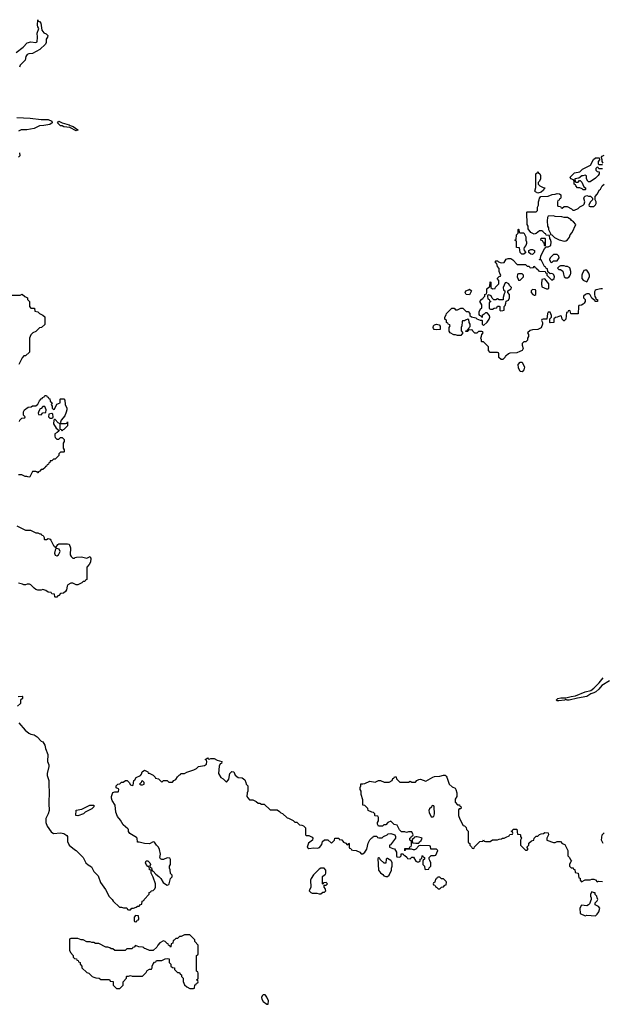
# Model space of a CAD drawing. Header units: inches. Extents: x 2323201 to 2563958, y 895391 to 1023096.
# Tile 122 of 196: x 2465123 to 2471788, y 941652 to 952911. Entities that reach past the tile are written whole.
import ezdxf

# ---------------------------------------------------------------- set-up
doc = ezdxf.new("R2010")
doc.units = ezdxf.units.IN
doc.header["$MEASUREMENT"] = 0
for name, color, linetype in [('C4964', 7, 'Continuous'), ('C4965', 7, 'Continuous'), ('C4974', 7, 'Continuous'), ('C4975', 7, 'Continuous')]:
    doc.layers.add(name, color=color, linetype=linetype)

msp = doc.modelspace()

# ---------------------------------------------------------------- linework, layer by layer
at = {"layer": 'C4964', "color": 5, "elevation": 80}
for points in [[(2465010, 949762), (2465130, 949762), (2465152, 949772), (2465184, 949744), (2465214, 949730), (2465214, 949710), (2465234, 949690), (2465234, 949630), (2465250, 949614), (2465293, 949613), (2465298, 949578), (2465330, 949572), (2465350, 949552), (2465390, 949534), (2465410, 949514), (2465410, 949426), (2465374, 949390), (2465350, 949386), (2465310, 949346), (2465274, 949330), (2465250, 949306), (2465242, 949290), (2465234, 949270), (2465234, 949110), (2465190, 949066), (2465170, 949066), (2465150, 949046), (2465112, 948970)], [(2470000, 949476), (2469988, 949488), (2469988, 949510), (2470000, 949536)], [(2465122, 948318), (2465127, 948333), (2465147, 948353), (2465182, 948358), (2465186, 948370), (2465166, 948390), (2465167, 948427), (2465178, 948450), (2465220, 948480), (2465256, 948484), (2465270, 948494), (2465310, 948494), (2465330, 948514), (2465350, 948554), (2465370, 948574), (2465382, 948578), (2465386, 948590), (2465402, 948598), (2465410, 948614), (2465430, 948614), (2465438, 948598), (2465450, 948594), (2465458, 948578), (2465470, 948574), (2465474, 948550), (2465494, 948530), (2465482, 948510), (2465494, 948490), (2465494, 948470), (2465510, 948454), (2465522, 948458), (2465547, 948513), (2465586, 948530), (2465586, 948570), (2465590, 948574), (2465630, 948574), (2465640, 948560), (2465642, 948510), (2465662, 948470), (2465662, 948450), (2465657, 948423), (2465640, 948380), (2465598, 948330), (2465592, 948310), (2465594, 948294), (2465647, 948293), (2465662, 948298), (2465670, 948314), (2465670, 948266), (2465630, 948226), (2465618, 948222), (2465610, 948206), (2465602, 948222), (2465586, 948226), (2465586, 948290), (2465563, 948303), (2465530, 948338), (2465522, 948338), (2465514, 948330), (2465512, 948290), (2465540, 948240), (2465574, 948214), (2465573, 948207), (2465554, 948190), (2465526, 948174), (2465525, 948150), (2465530, 948134), (2465550, 948114), (2465570, 948114), (2465590, 948134), (2465610, 948134), (2465631, 948111), (2465631, 948089), (2465622, 948070), (2465622, 948010), (2465631, 947991), (2465631, 947969), (2465630, 947966), (2465590, 947966), (2465573, 947947), (2465570, 947926), (2465530, 947886), (2465510, 947886), (2465492, 947868), (2465474, 947866), (2465470, 947846), (2465458, 947842), (2465454, 947830), (2465438, 947822), (2465430, 947806), (2465418, 947802), (2465414, 947790), (2465390, 947766), (2465370, 947766), (2465353, 947747), (2465338, 947742), (2465332, 947728), (2465326, 947730), (2465322, 947742), (2465310, 947746), (2465270, 947746), (2465238, 947682), (2465230, 947678), (2465207, 947687), (2465188, 947688), (2465147, 947707), (2465130, 947708), (2465110, 947708)], [(2465090, 947122), (2465190, 947074), (2465247, 947073), (2465310, 947042), (2465330, 947042), (2465353, 947033), (2465370, 947032), (2465378, 947018), (2465392, 947012), (2465402, 946990), (2465402, 946970), (2465406, 946966), (2465430, 946966), (2465450, 946978), (2465471, 946971), (2465481, 946961), (2465510, 946898), (2465522, 946890), (2465530, 946874), (2465542, 946878), (2465558, 946910), (2465570, 946918), (2465670, 946918), (2465690, 946912), (2465705, 946870), (2465702, 946790), (2465712, 946772), (2465730, 946754), (2465750, 946754), (2465758, 946762), (2465775, 946765), (2465830, 946767), (2465890, 946755), (2465931, 946771), (2465939, 946750), (2465933, 946707), (2465920, 946680), (2465892, 946650), (2465892, 946510), (2465878, 946502), (2465870, 946486), (2465850, 946486), (2465834, 946470), (2465790, 946448), (2465770, 946448), (2465730, 946468), (2465710, 946468), (2465674, 946450), (2465665, 946435), (2465658, 946390), (2465646, 946374), (2465625, 946355), (2465590, 946348), (2465570, 946326), (2465558, 946322), (2465550, 946306), (2465530, 946306), (2465526, 946310), (2465522, 946342), (2465490, 946346), (2465482, 946362), (2465450, 946366), (2465423, 946383), (2465390, 946394), (2465369, 946389), (2465330, 946389), (2465310, 946395), (2465289, 946409), (2465250, 946448), (2465235, 946455), (2465210, 946458), (2465191, 946449), (2465170, 946448), (2465156, 946456), (2465110, 946469)], [(2465108, 945172), (2465150, 945174), (2465154, 945170), (2465154, 945150), (2465134, 945130), (2465132, 945090), (2465098, 945062)], [(2465112, 944870), (2465187, 944787), (2465230, 944752), (2465250, 944742), (2465290, 944732), (2465322, 944710), (2465370, 944662), (2465390, 944654), (2465410, 944614), (2465418, 944578), (2465447, 944510), (2465443, 944430), (2465455, 944390), (2465456, 944370), (2465436, 944290), (2465438, 944270), (2465458, 944210), (2465461, 944030), (2465455, 944005), (2465455, 943950), (2465461, 943870), (2465451, 943830), (2465424, 943776), (2465421, 943759), (2465424, 943730), (2465439, 943690), (2465484, 943624), (2465510, 943605), (2465591, 943611), (2465630, 943605), (2465664, 943584), (2465671, 943570), (2465672, 943512), (2465691, 943471), (2465750, 943422), (2465770, 943412), (2465851, 943331), (2465882, 943270), (2465906, 943246), (2465944, 943224), (2465971, 943170), (2466020, 943120), (2466046, 943046), (2466105, 942965), (2466146, 942886), (2466182, 942850), (2466192, 942832), (2466264, 942764), (2466290, 942762), (2466310, 942754), (2466350, 942754), (2466358, 942738), (2466370, 942734), (2466390, 942734), (2466408, 942752), (2466427, 942753), (2466456, 942764), (2466470, 942774), (2466490, 942774), (2466507, 942793), (2466522, 942798), (2466526, 942830), (2466542, 942838), (2466546, 942850), (2466606, 942910), (2466606, 942930), (2466622, 942938), (2466626, 942950), (2466650, 942954), (2466670, 942974), (2466678, 942990), (2466678, 943030), (2466650, 943106), (2466629, 943150), (2466626, 943186), (2466609, 943190), (2466606, 943226), (2466590, 943228), (2466569, 943250), (2466562, 943270), (2466569, 943291), (2466590, 943291), (2466611, 943271), (2466618, 943250), (2466614, 943230), (2466618, 943218), (2466630, 943214), (2466638, 943178), (2466650, 943174), (2466681, 943141), (2466714, 943114), (2466738, 943090), (2466765, 943045), (2466790, 943026), (2466810, 943016), (2466830, 943022), (2466835, 943030), (2466848, 943092), (2466866, 943110), (2466866, 943130), (2466848, 943148), (2466846, 943190), (2466838, 943210), (2466838, 943230), (2466848, 943250), (2466847, 943307), (2466842, 943322), (2466810, 943328), (2466770, 943308), (2466750, 943308), (2466736, 943316), (2466728, 943330), (2466734, 943370), (2466722, 943422), (2466710, 943448), (2466688, 943470), (2466667, 943507), (2466650, 943508), (2466610, 943488), (2466550, 943489), (2466490, 943506), (2466470, 943506), (2466468, 943550), (2466460, 943560), (2466385, 943605), (2466369, 943629), (2466368, 943650), (2466360, 943660), (2466306, 943706), (2466276, 943756), (2466241, 943801), (2466224, 943850), (2466215, 943930), (2466182, 943982), (2466174, 944010), (2466175, 944030), (2466190, 944074), (2466210, 944082), (2466250, 944082), (2466254, 944086), (2466258, 944110), (2466255, 944115), (2466227, 944127), (2466226, 944150), (2466246, 944170), (2466270, 944172), (2466290, 944192), (2466307, 944193), (2466332, 944212), (2466354, 944210), (2466374, 944190), (2466390, 944162), (2466410, 944154), (2466422, 944158), (2466428, 944210), (2466440, 944220), (2466456, 944244), (2466506, 944270), (2466516, 944284), (2466526, 944310), (2466550, 944331), (2466590, 944312), (2466594, 944294), (2466606, 944294), (2466650, 944274), (2466660, 944260), (2466674, 944250), (2466678, 944238), (2466712, 944232), (2466750, 944194), (2466768, 944212), (2466811, 944211), (2466830, 944194), (2466870, 944194), (2466886, 944210), (2466910, 944222), (2466930, 944254), (2466947, 944273), (2466962, 944278), (2466968, 944292), (2467010, 944292), (2467035, 944305), (2467114, 944334), (2467146, 944350), (2467170, 944372), (2467236, 944384), (2467262, 944398), (2467266, 944430), (2467262, 944442), (2467246, 944450), (2467262, 944458), (2467270, 944472), (2467278, 944458), (2467290, 944454), (2467310, 944462), (2467350, 944462), (2467384, 944444), (2467434, 944430), (2467433, 944407), (2467418, 944402), (2467404, 944376), (2467397, 944290), (2467425, 944245), (2467452, 944230), (2467490, 944194), (2467510, 944214), (2467515, 944225), (2467528, 944292), (2467550, 944314), (2467574, 944310), (2467590, 944274), (2467624, 944244), (2467670, 944242), (2467697, 944217), (2467712, 944190), (2467714, 944170), (2467734, 944150), (2467732, 944090), (2467725, 944070), (2467722, 944030), (2467732, 944012), (2467752, 943992), (2467791, 943991), (2467830, 943972), (2467850, 943952), (2467870, 943952), (2467890, 943942), (2467920, 943940), (2467990, 943874), (2468070, 943874), (2468097, 943857), (2468110, 943842), (2468130, 943834), (2468184, 943784), (2468200, 943780), (2468252, 943752), (2468270, 943734), (2468293, 943733), (2468324, 943704), (2468350, 943702), (2468370, 943694), (2468392, 943670), (2468394, 943590), (2468402, 943582), (2468430, 943582), (2468470, 943562), (2468478, 943550), (2468471, 943529), (2468426, 943494), (2468412, 943450), (2468430, 943432), (2468490, 943441), (2468530, 943438), (2468554, 943446), (2468579, 943481), (2468587, 943513), (2468610, 943534), (2468650, 943534), (2468690, 943494), (2468726, 943530), (2468727, 943553), (2468767, 943553), (2468774, 943550), (2468778, 943538), (2468810, 943534), (2468826, 943506), (2468853, 943493), (2468870, 943474), (2468882, 943478), (2468890, 943494), (2468894, 943490), (2468894, 943450), (2468898, 943438), (2468913, 943433), (2468918, 943418), (2468933, 943413), (2468971, 943411), (2469014, 943390), (2469030, 943374), (2469050, 943374), (2469070, 943392), (2469094, 943426), (2469110, 943494), (2469130, 943534), (2469150, 943554), (2469162, 943558), (2469170, 943574), (2469210, 943574), (2469218, 943558), (2469230, 943554), (2469270, 943554), (2469286, 943570), (2469326, 943590), (2469338, 943602), (2469370, 943605), (2469414, 943590), (2469422, 943570), (2469422, 943550), (2469364, 943476), (2469354, 943470), (2469354, 943450), (2469390, 943432), (2469412, 943430), (2469434, 943390), (2469434, 943350), (2469438, 943338), (2469470, 943334), (2469486, 943350), (2469487, 943373), (2469510, 943374), (2469518, 943358), (2469530, 943354), (2469553, 943333), (2469558, 943318), (2469590, 943314), (2469610, 943334), (2469630, 943334), (2469654, 943290), (2469670, 943282), (2469690, 943282), (2469706, 943290), (2469706, 943310), (2469722, 943318), (2469726, 943350), (2469730, 943354), (2469738, 943338), (2469754, 943330), (2469754, 943310), (2469738, 943302), (2469734, 943290), (2469734, 943250), (2469754, 943230), (2469758, 943198), (2469770, 943194), (2469802, 943198), (2469807, 943213), (2469826, 943230), (2469826, 943270), (2469816, 943296), (2469806, 943310), (2469806, 943330), (2469830, 943354), (2469870, 943354), (2469882, 943358), (2469906, 943410), (2469890, 943426), (2469827, 943427), (2469822, 943462), (2469810, 943466), (2469710, 943468), (2469690, 943466), (2469653, 943427), (2469640, 943420), (2469630, 943418), (2469607, 943427), (2469550, 943426), (2469538, 943422), (2469530, 943406), (2469530, 943434), (2469570, 943434), (2469582, 943438), (2469587, 943453), (2469602, 943458), (2469606, 943470), (2469606, 943510), (2469602, 943522), (2469586, 943530), (2469586, 943550), (2469602, 943558), (2469607, 943573), (2469622, 943578), (2469626, 943590), (2469610, 943626), (2469570, 943626), (2469550, 943618), (2469530, 943626), (2469490, 943626), (2469468, 943648), (2469442, 943702), (2469407, 943707), (2469370, 943746), (2469334, 943730), (2469310, 943706), (2469290, 943706), (2469272, 943688), (2469229, 943689), (2469218, 943710), (2469218, 943730), (2469226, 943750), (2469226, 943790), (2469222, 943802), (2469190, 943806), (2469186, 943810), (2469186, 943830), (2469170, 943846), (2469150, 943848), (2469110, 943868), (2469106, 943890), (2469070, 943926), (2469048, 943928), (2469049, 943990), (2469028, 944050), (2469028, 944090), (2469018, 944110), (2469018, 944130), (2469026, 944150), (2469027, 944173), (2469050, 944172), (2469070, 944178), (2469130, 944205), (2469190, 944192), (2469228, 944212), (2469250, 944212), (2469292, 944192), (2469350, 944192), (2469386, 944210), (2469390, 944234), (2469402, 944238), (2469410, 944254), (2469430, 944254), (2469434, 944230), (2469470, 944194), (2469570, 944192), (2469590, 944202), (2469610, 944194), (2469650, 944194), (2469666, 944210), (2469690, 944222), (2469710, 944225), (2469770, 944202), (2469850, 944251), (2469870, 944258), (2469930, 944261), (2469970, 944271), (2469990, 944271), (2470000, 944261)], [(2470000, 943056), (2469970, 943086), (2469947, 943087), (2469930, 943106), (2469910, 943106), (2469898, 943102), (2469893, 943087), (2469878, 943082), (2469874, 943050), (2469858, 943042), (2469854, 943030), (2469858, 943018), (2469873, 943013), (2469878, 942998), (2469893, 942993), (2469910, 942974), (2469930, 942974), (2469947, 942993), (2469970, 942994), (2469987, 943013), (2470000, 943017)]]:
    msp.add_lwpolyline(points, dxfattribs=at)
for points in [[(2469890, 949364), (2469866, 949370), (2469858, 949378), (2469855, 949390), (2469858, 949410), (2469870, 949422), (2469890, 949431), (2469922, 949422), (2469933, 949407), (2469934, 949370), (2469930, 949369)], [(2465410, 948486), (2465390, 948486), (2465370, 948466), (2465358, 948462), (2465344, 948436), (2465334, 948410), (2465338, 948398), (2465370, 948394), (2465390, 948414), (2465422, 948418), (2465426, 948450)], [(2465490, 948406), (2465458, 948402), (2465454, 948370), (2465470, 948354), (2465490, 948354), (2465502, 948358), (2465506, 948370), (2465502, 948402)], [(2465550, 946866), (2465538, 946862), (2465530, 946846), (2465523, 946810), (2465530, 946786), (2465550, 946782), (2465568, 946792), (2465586, 946830), (2465575, 946855)], [(2466530, 944206), (2466518, 944202), (2466513, 944187), (2466494, 944170), (2466510, 944162), (2466530, 944162), (2466546, 944170), (2466546, 944190)], [(2465790, 943808), (2465766, 943810), (2465770, 943872), (2465835, 943885), (2465926, 943930), (2465972, 943930), (2465971, 943910), (2465950, 943888), (2465874, 943850), (2465854, 943830)], [(2469850, 943926), (2469838, 943922), (2469833, 943907), (2469810, 943886), (2469805, 943870), (2469806, 943846), (2469830, 943794), (2469850, 943794), (2469862, 943798), (2469868, 943830), (2469866, 943910), (2469862, 943922)], [(2469670, 943568), (2469653, 943567), (2469638, 943562), (2469634, 943550), (2469618, 943542), (2469614, 943530), (2469618, 943498), (2469653, 943493), (2469690, 943494), (2469698, 943510), (2469715, 943525), (2469726, 943550), (2469716, 943556)], [(2469230, 943326), (2469222, 943318), (2469227, 943187), (2469250, 943154), (2469277, 943137), (2469290, 943122), (2469310, 943112), (2469330, 943112), (2469348, 943130), (2469376, 943184), (2469378, 943210), (2469386, 943230), (2469386, 943270), (2469378, 943290), (2469370, 943298), (2469330, 943318), (2469322, 943318), (2469314, 943310), (2469313, 943267), (2469293, 943267), (2469247, 943307), (2469242, 943322)], [(2468570, 943208), (2468550, 943198), (2468486, 943134), (2468458, 943090), (2468451, 943070), (2468452, 942990), (2468434, 942950), (2468454, 942930), (2468470, 942922), (2468524, 942924), (2468550, 942914), (2468570, 942914), (2468590, 942934), (2468610, 942934), (2468626, 942950), (2468616, 942976), (2468606, 942990), (2468606, 943014), (2468630, 943014), (2468646, 943030), (2468630, 943046), (2468598, 943042), (2468594, 943026), (2468586, 943030), (2468588, 943112), (2468610, 943134), (2468622, 943138), (2468627, 943153), (2468627, 943187), (2468607, 943207)], [(2466450, 942666), (2466434, 942650), (2466434, 942610), (2466438, 942598), (2466450, 942594), (2466462, 942598), (2466467, 942613), (2466482, 942618), (2466486, 942630), (2466482, 942662)], [(2467070, 942446), (2467010, 942446), (2466972, 942428), (2466950, 942428), (2466930, 942406), (2466910, 942406), (2466890, 942386), (2466878, 942382), (2466874, 942350), (2466858, 942342), (2466854, 942310), (2466850, 942306), (2466842, 942322), (2466826, 942330), (2466822, 942342), (2466810, 942346), (2466786, 942370), (2466770, 942378), (2466725, 942355), (2466702, 942330), (2466693, 942307), (2466650, 942266), (2466608, 942268), (2466567, 942287), (2466546, 942290), (2466542, 942302), (2466527, 942307), (2466488, 942308), (2466450, 942326), (2466433, 942307), (2466418, 942302), (2466410, 942286), (2466350, 942286), (2466330, 942268), (2466210, 942266), (2466190, 942286), (2466170, 942286), (2466156, 942296), (2466130, 942306), (2466110, 942306), (2466030, 942348), (2465989, 942349), (2465970, 942358), (2465950, 942358), (2465930, 942368), (2465890, 942368), (2465850, 942388), (2465828, 942388), (2465790, 942406), (2465710, 942406), (2465698, 942402), (2465694, 942390), (2465694, 942270), (2465704, 942244), (2465734, 942210), (2465734, 942190), (2465750, 942174), (2465773, 942173), (2465778, 942158), (2465793, 942153), (2465798, 942138), (2465814, 942130), (2465814, 942110), (2465834, 942090), (2465834, 942070), (2465890, 942014), (2465914, 942010), (2465954, 941970), (2465970, 941962), (2465993, 941953), (2466032, 941952), (2466050, 941934), (2466150, 941934), (2466158, 941918), (2466194, 941914), (2466194, 941870), (2466230, 941834), (2466270, 941834), (2466306, 941870), (2466306, 941910), (2466346, 941950), (2466346, 941970), (2466350, 941974), (2466370, 941974), (2466390, 941982), (2466410, 941974), (2466530, 941974), (2466570, 942014), (2466582, 942038), (2466608, 942052), (2466630, 942054), (2466638, 942070), (2466638, 942090), (2466650, 942114), (2466667, 942133), (2466682, 942138), (2466687, 942153), (2466750, 942154), (2466788, 942172), (2466810, 942174), (2466833, 942173), (2466834, 942130), (2466852, 942112), (2466854, 942090), (2466870, 942074), (2466894, 942070), (2466894, 942050), (2466910, 942034), (2466930, 942014), (2466950, 942014), (2466958, 941998), (2466974, 941990), (2466974, 941970), (2466992, 941952), (2466993, 941913), (2467010, 941874), (2467034, 941850), (2467070, 941834), (2467110, 941834), (2467122, 941838), (2467127, 941873), (2467142, 941878), (2467147, 941893), (2467162, 941898), (2467166, 941910), (2467162, 941922), (2467146, 941930), (2467162, 941938), (2467166, 941950), (2467166, 942010), (2467162, 942022), (2467146, 942030), (2467146, 942210), (2467162, 942218), (2467166, 942230), (2467166, 942330), (2467126, 942370), (2467126, 942390)], [(2467930, 941762), (2467910, 941762), (2467898, 941750), (2467891, 941730), (2467892, 941710), (2467910, 941685), (2467950, 941652), (2467966, 941654), (2467968, 941690), (2467952, 941732), (2467936, 941756)]]:
    msp.add_lwpolyline(points, close=True, dxfattribs=at)
at = {"layer": 'C4965', "color": 5, "elevation": 80}
for points in [[(2465083, 952537), (2465162, 952598), (2465210, 952645), (2465250, 952656), (2465309, 952651), (2465322, 952658), (2465328, 952710), (2465323, 952757), (2465342, 952810), (2465330, 952828), (2465327, 952847), (2465330, 952911), (2465334, 952894), (2465350, 952892), (2465365, 952870), (2465376, 952790), (2465401, 952761), (2465425, 952750), (2465445, 952730), (2465441, 952710), (2465427, 952690), (2465427, 952650), (2465419, 952630), (2465354, 952570), (2465270, 952523), (2465230, 952521), (2465208, 952512), (2465193, 952490), (2465187, 952450), (2465180, 952440), (2465128, 952392), (2465121, 952370)], [(2465091, 951791), (2465245, 951785), (2465370, 951768), (2465450, 951769), (2465492, 951752), (2465496, 951730), (2465470, 951714), (2465400, 951700), (2465350, 951697), (2465290, 951667), (2465207, 951653), (2465141, 951650), (2465110, 951635)], [(2465123, 951390), (2465125, 951355), (2465110, 951338)]]:
    msp.add_lwpolyline(points, dxfattribs=at)
msp.add_lwpolyline([(2465770, 951641), (2465697, 951677), (2465630, 951687), (2465610, 951697), (2465590, 951699), (2465555, 951730), (2465570, 951750), (2465610, 951733), (2465690, 951710), (2465701, 951701), (2465736, 951690), (2465790, 951650), (2465790, 951646)], close=True, dxfattribs=at)
at = {"layer": 'C4974', "color": 5, "elevation": 80}
for points in [[(2470000, 949536), (2470007, 949553), (2470068, 949612), (2470092, 949612), (2470110, 949594), (2470130, 949592), (2470170, 949614), (2470193, 949613), (2470230, 949574), (2470253, 949573), (2470272, 949552), (2470274, 949530), (2470290, 949514), (2470342, 949502), (2470354, 949490), (2470390, 949474), (2470410, 949474), (2470414, 949470), (2470414, 949430), (2470430, 949414), (2470470, 949454), (2470494, 949486), (2470502, 949510), (2470498, 949530), (2470470, 949558), (2470450, 949558), (2470437, 949543), (2470414, 949530), (2470414, 949510), (2470410, 949506), (2470402, 949522), (2470387, 949527), (2470380, 949540), (2470378, 949570), (2470396, 949604), (2470408, 949612), (2470408, 949650), (2470388, 949690), (2470410, 949714), (2470422, 949718), (2470426, 949730), (2470446, 949750), (2470446, 949770), (2470462, 949778), (2470467, 949793), (2470468, 949832), (2470490, 949854), (2470502, 949858), (2470507, 949913), (2470514, 949910), (2470514, 949850), (2470530, 949834), (2470562, 949838), (2470567, 949853), (2470606, 949890), (2470606, 949930), (2470586, 949950), (2470610, 949974), (2470622, 949978), (2470626, 949990), (2470621, 950000)], [(2470818, 950000), (2470814, 949970), (2470824, 949944), (2470830, 949934), (2470850, 949934), (2470886, 949970), (2470886, 949990), (2470876, 950000)], [(2471154, 950000), (2471154, 949990), (2471210, 949932), (2471238, 949950), (2471242, 949970), (2471235, 949995), (2471225, 950000)], [(2471344, 950000), (2471352, 949970), (2471370, 949958), (2471390, 949961), (2471408, 949970), (2471418, 949982), (2471425, 950000)], [(2471557, 950000), (2471552, 949990), (2471552, 949952), (2471570, 949932), (2471610, 949914), (2471642, 949970), (2471642, 949990), (2471638, 950000)], [(2471790, 949835), (2471770, 949835), (2471717, 949823), (2471705, 949815), (2471700, 949800), (2471698, 949770), (2471704, 949744), (2471714, 949726), (2471714, 949714), (2471732, 949710), (2471734, 949690), (2471707, 949687), (2471702, 949702), (2471690, 949706), (2471670, 949726), (2471650, 949766), (2471636, 949776), (2471610, 949778), (2471594, 949770), (2471574, 949750), (2471574, 949730), (2471592, 949710), (2471592, 949690), (2471582, 949670), (2471570, 949658), (2471550, 949648), (2471518, 949642), (2471514, 949630), (2471513, 949547), (2471430, 949546), (2471426, 949550), (2471422, 949582), (2471410, 949586), (2471398, 949582), (2471393, 949567), (2471378, 949562), (2471372, 949488), (2471352, 949468), (2471348, 949468), (2471328, 949488), (2471322, 949522), (2471310, 949526), (2471272, 949508), (2471253, 949507), (2471234, 949490), (2471233, 949447), (2471190, 949446), (2471186, 949450), (2471186, 949490), (2471206, 949510), (2471206, 949530), (2471190, 949566), (2471170, 949566), (2471162, 949550), (2471153, 949487), (2471113, 949487), (2471098, 949482), (2471094, 949470), (2471102, 949450), (2471102, 949430), (2471090, 949388), (2471050, 949368), (2470990, 949366), (2470964, 949356), (2470934, 949330), (2470942, 949310), (2470942, 949290), (2470932, 949270), (2470932, 949248), (2470912, 949228), (2470890, 949228), (2470872, 949210), (2470872, 949190), (2470882, 949150), (2470872, 949130), (2470845, 949115), (2470810, 949102), (2470730, 949098), (2470714, 949090), (2470690, 949066), (2470678, 949062), (2470674, 949050), (2470650, 949026), (2470630, 949026), (2470606, 949050), (2470606, 949090), (2470602, 949102), (2470590, 949106), (2470507, 949107), (2470486, 949130), (2470486, 949170), (2470430, 949226), (2470410, 949226), (2470406, 949230), (2470406, 949250), (2470398, 949270), (2470407, 949293), (2470408, 949312), (2470426, 949330), (2470422, 949342), (2470410, 949346), (2470370, 949346), (2470352, 949328), (2470330, 949326), (2470306, 949350), (2470302, 949362), (2470290, 949366), (2470258, 949362), (2470250, 949346), (2470227, 949347), (2470227, 949353), (2470242, 949358), (2470250, 949374), (2470262, 949378), (2470266, 949390), (2470278, 949402), (2470278, 949430), (2470266, 949450), (2470262, 949482), (2470250, 949486), (2470224, 949476), (2470210, 949466), (2470190, 949466), (2470184, 949456), (2470182, 949410), (2470172, 949390), (2470173, 949353), (2470194, 949330), (2470170, 949298), (2470130, 949298), (2470110, 949308), (2470089, 949309), (2470049, 949329), (2470038, 949350), (2470038, 949390), (2470046, 949410), (2470042, 949422), (2470027, 949427), (2470022, 949442), (2470006, 949450), (2470006, 949470), (2470000, 949476)], [(2471870, 945349), (2471782, 945298), (2471750, 945257), (2471713, 945227), (2471690, 945214), (2471657, 945203), (2471610, 945173), (2471506, 945154), (2471410, 945130), (2471386, 945130), (2471370, 945138), (2471354, 945130), (2471290, 945121), (2471270, 945124), (2471262, 945130), (2471278, 945150), (2471315, 945155), (2471370, 945155), (2471430, 945173), (2471480, 945180), (2471590, 945224), (2471658, 945242), (2471692, 945268), (2471752, 945328), (2471796, 945384)], [(2470000, 944261), (2470011, 944250), (2470038, 944170), (2470070, 944138), (2470104, 944124), (2470112, 944110), (2470122, 944070), (2470122, 944030), (2470104, 943996), (2470104, 943964), (2470130, 943934), (2470153, 943933), (2470158, 943918), (2470172, 943910), (2470170, 943886), (2470150, 943886), (2470144, 943876), (2470142, 943810), (2470158, 943770), (2470198, 943698), (2470210, 943694), (2470230, 943674), (2470234, 943650), (2470254, 943630), (2470254, 943510), (2470258, 943498), (2470274, 943490), (2470274, 943470), (2470293, 943453), (2470298, 943438), (2470310, 943434), (2470322, 943438), (2470327, 943453), (2470387, 943513), (2470422, 943518), (2470430, 943534), (2470438, 943518), (2470450, 943514), (2470507, 943513), (2470530, 943532), (2470590, 943532), (2470610, 943542), (2470636, 943544), (2470648, 943552), (2470667, 943553), (2470690, 943562), (2470722, 943578), (2470730, 943594), (2470762, 943598), (2470766, 943610), (2470762, 943622), (2470746, 943630), (2470762, 943638), (2470770, 943654), (2470810, 943654), (2470818, 943598), (2470850, 943594), (2470854, 943590), (2470854, 943570), (2470862, 943550), (2470852, 943530), (2470853, 943473), (2470910, 943414), (2470930, 943414), (2470938, 943430), (2470926, 943450), (2470946, 943470), (2470947, 943493), (2470978, 943522), (2471006, 943530), (2471008, 943552), (2471030, 943574), (2471050, 943574), (2471068, 943592), (2471090, 943602), (2471114, 943606), (2471130, 943618), (2471170, 943612), (2471172, 943590), (2471154, 943550), (2471154, 943530), (2471230, 943502), (2471250, 943502), (2471270, 943512), (2471310, 943512), (2471330, 943492), (2471358, 943478), (2471392, 943410), (2471394, 943350), (2471414, 943330), (2471424, 943304), (2471434, 943290), (2471424, 943276), (2471414, 943250), (2471414, 943230), (2471430, 943214), (2471453, 943213), (2471458, 943198), (2471473, 943193), (2471478, 943158), (2471513, 943153), (2471518, 943098), (2471533, 943093), (2471534, 943070), (2471550, 943054), (2471590, 943074), (2471650, 943074), (2471670, 943082), (2471690, 943082), (2471710, 943074), (2471730, 943054), (2471750, 943062), (2471790, 943058)], [(2471798, 943490), (2471778, 943530), (2471786, 943590), (2471810, 943614)], [(2470000, 943017), (2470002, 943018), (2470006, 943050), (2470000, 943056)]]:
    msp.add_lwpolyline(points, dxfattribs=at)
for points in [[(2471130, 949946), (2471098, 949942), (2471092, 949890), (2471098, 949858), (2471150, 949832), (2471170, 949834), (2471178, 949842), (2471178, 949890)], [(2470270, 949766), (2470230, 949768), (2470218, 949790), (2470228, 949810), (2470259, 949821), (2470270, 949831), (2470291, 949810)], [(2470690, 949906), (2470678, 949902), (2470652, 949850), (2470658, 949818), (2470674, 949810), (2470674, 949790), (2470664, 949776), (2470654, 949734), (2470653, 949707), (2470610, 949708), (2470590, 949718), (2470570, 949708), (2470548, 949708), (2470527, 949727), (2470515, 949755), (2470490, 949766), (2470478, 949762), (2470474, 949750), (2470478, 949718), (2470493, 949713), (2470498, 949698), (2470514, 949690), (2470498, 949682), (2470494, 949670), (2470494, 949610), (2470510, 949602), (2470530, 949602), (2470550, 949614), (2470582, 949618), (2470590, 949634), (2470610, 949634), (2470614, 949630), (2470614, 949590), (2470622, 949582), (2470650, 949585), (2470666, 949590), (2470666, 949630), (2470676, 949644), (2470686, 949670), (2470687, 949693), (2470715, 949705), (2470728, 949732), (2470728, 949770), (2470706, 949790), (2470706, 949810), (2470747, 949833), (2470748, 949850), (2470728, 949870), (2470718, 949890)], [(2470990, 949826), (2470974, 949810), (2470974, 949790), (2470994, 949770), (2471010, 949762), (2471018, 949762), (2471026, 949770), (2471026, 949810), (2471022, 949822)], [(2470870, 948886), (2470850, 948888), (2470829, 948930), (2470826, 948970), (2470850, 948994), (2470870, 948994), (2470897, 948937), (2470892, 948908)], [(2471670, 942938), (2471652, 942910), (2471652, 942890), (2471662, 942870), (2471662, 942850), (2471640, 942800), (2471630, 942788), (2471610, 942778), (2471550, 942786), (2471532, 942750), (2471534, 942690), (2471590, 942662), (2471610, 942672), (2471710, 942665), (2471730, 942682), (2471748, 942710), (2471758, 942750), (2471746, 942770), (2471708, 942790), (2471708, 942812), (2471730, 942834), (2471738, 942850), (2471728, 942868), (2471727, 942887), (2471708, 942908), (2471706, 942926), (2471694, 942926)]]:
    msp.add_lwpolyline(points, close=True, dxfattribs=at)
at = {"layer": 'C4975', "color": 5, "elevation": 80}
for points in [[(2471790, 951206), (2471750, 951206), (2471742, 951222), (2471730, 951226), (2471714, 951210), (2471714, 951190), (2471730, 951174), (2471753, 951173), (2471752, 951150), (2471742, 951130), (2471710, 951098), (2471650, 951058), (2471630, 951058), (2471623, 951063), (2471606, 951090), (2471607, 951127), (2471590, 951135), (2471567, 951127), (2471553, 951127), (2471520, 951100), (2471474, 951090), (2471478, 951058), (2471490, 951054), (2471510, 951054), (2471527, 951073), (2471533, 951073), (2471552, 951052), (2471578, 950998), (2471594, 950990), (2471594, 950970), (2471590, 950966), (2471570, 950966), (2471558, 950978), (2471530, 950988), (2471506, 950990), (2471486, 951010), (2471482, 951022), (2471466, 951030), (2471466, 951070), (2471458, 951078), (2471426, 951090), (2471422, 951110), (2471470, 951158), (2471530, 951171), (2471560, 951200), (2471654, 951246), (2471689, 951311), (2471710, 951332), (2471753, 951333), (2471754, 951310), (2471742, 951290), (2471742, 951262), (2471750, 951254), (2471790, 951254)], [(2471798, 951270), (2471788, 951288), (2471787, 951307), (2471778, 951330), (2471780, 951340), (2471786, 951350), (2471810, 951362)], [(2471225, 950000), (2471210, 950008), (2471190, 950006), (2471166, 950026), (2471162, 950062), (2471147, 950067), (2471142, 950082), (2471127, 950087), (2471090, 950166), (2471070, 950166), (2471068, 950170), (2471082, 950178), (2471086, 950210), (2471128, 950292), (2471146, 950314), (2471170, 950312), (2471198, 950330), (2471202, 950370), (2471196, 950396), (2471186, 950410), (2471182, 950442), (2471147, 950447), (2471142, 950462), (2471130, 950466), (2471108, 950488), (2471095, 950495), (2471070, 950495), (2471030, 950466), (2471010, 950458), (2470970, 950478), (2470940, 950520), (2470938, 950550), (2470928, 950570), (2470926, 950710), (2470930, 950714), (2471030, 950714), (2471046, 950730), (2471047, 950767), (2471058, 950790), (2471058, 950830), (2471067, 950853), (2471068, 950870), (2471086, 950890), (2471170, 950894), (2471213, 950913), (2471250, 950914), (2471270, 950922), (2471300, 950920), (2471314, 950910), (2471313, 950873), (2471310, 950866), (2471298, 950862), (2471293, 950847), (2471278, 950842), (2471274, 950830), (2471274, 950790), (2471278, 950778), (2471310, 950774), (2471318, 950758), (2471330, 950754), (2471350, 950774), (2471387, 950773), (2471434, 950750), (2471450, 950734), (2471470, 950734), (2471510, 950752), (2471529, 950771), (2471569, 950791), (2471579, 950801), (2471589, 950830), (2471578, 950870), (2471580, 950880), (2471590, 950894), (2471610, 950902), (2471630, 950892), (2471652, 950892), (2471674, 950870), (2471674, 950850), (2471650, 950826), (2471634, 950790), (2471638, 950778), (2471650, 950774), (2471690, 950774), (2471710, 950794), (2471718, 950810), (2471718, 950830), (2471706, 950850), (2471706, 950890), (2471730, 950914), (2471756, 950964), (2471768, 950972), (2471788, 951010), (2471808, 951030)], [(2470621, 950000), (2470608, 950030), (2470607, 950067), (2470588, 950088), (2470582, 950122), (2470566, 950130), (2470566, 950150), (2470570, 950154), (2470590, 950154), (2470602, 950142), (2470630, 950132), (2470667, 950133), (2470690, 950174), (2470710, 950182), (2470740, 950180), (2470764, 950164), (2470813, 950113), (2470910, 950112), (2470930, 950094), (2470953, 950093), (2470958, 950078), (2470970, 950074), (2471002, 950078), (2471006, 950090), (2471012, 950092), (2471018, 950078), (2471034, 950070), (2471038, 950058), (2471054, 950050), (2471058, 950038), (2471070, 950034), (2471133, 950033), (2471138, 950018), (2471154, 950014), (2471154, 950000)], [(2471425, 950000), (2471429, 950010), (2471429, 950030), (2471415, 950075), (2471390, 950088), (2471369, 950089), (2471350, 950098), (2471310, 950098), (2471294, 950090), (2471274, 950070), (2471290, 950054), (2471310, 950054), (2471335, 950035), (2471344, 950000)], [(2471638, 950000), (2471634, 950014), (2471610, 950046), (2471590, 950046), (2471578, 950042), (2471557, 950000)], [(2470876, 950000), (2470870, 950006), (2470830, 950006), (2470818, 950002), (2470818, 950000)]]:
    msp.add_lwpolyline(points, dxfattribs=at)
for points in [[(2471050, 950928), (2471022, 950942), (2471018, 950950), (2471028, 950992), (2471028, 951150), (2471042, 951158), (2471050, 951174), (2471058, 951158), (2471074, 951150), (2471082, 951130), (2471082, 951090), (2471070, 951066), (2471054, 951050), (2471054, 951030), (2471074, 951010), (2471110, 950992), (2471134, 950990), (2471122, 950978), (2471117, 950963), (2471090, 950938)], [(2471230, 950668), (2471170, 950666), (2471162, 950650), (2471158, 950610), (2471162, 950550), (2471171, 950530), (2471172, 950510), (2471194, 950466), (2471194, 950454), (2471210, 950452), (2471242, 950422), (2471295, 950395), (2471350, 950378), (2471370, 950382), (2471390, 950392), (2471414, 950426), (2471422, 950450), (2471443, 950477), (2471486, 950570), (2471460, 950600), (2471436, 950616), (2471428, 950628), (2471390, 950648), (2471350, 950649), (2471324, 950656), (2471250, 950662)], [(2470850, 950474), (2470890, 950474), (2470913, 950427), (2470912, 950390), (2470922, 950370), (2470922, 950350), (2470914, 950330), (2470893, 950307), (2470892, 950290), (2470894, 950270), (2470914, 950250), (2470890, 950228), (2470868, 950228), (2470847, 950247), (2470842, 950302), (2470807, 950307), (2470806, 950370), (2470802, 950382), (2470786, 950390), (2470802, 950398), (2470808, 950452), (2470826, 950470), (2470826, 950510), (2470830, 950514), (2470834, 950510), (2470838, 950478)], [(2471130, 950326), (2471126, 950330), (2471122, 950362), (2471110, 950366), (2471102, 950382), (2471086, 950390), (2471088, 950412), (2471130, 950414), (2471134, 950410), (2471134, 950326)], [(2470990, 950226), (2470970, 950228), (2470947, 950247), (2470946, 950270), (2470970, 950282), (2470990, 950282), (2471012, 950272), (2471014, 950250)], [(2471270, 950226), (2471230, 950226), (2471190, 950186), (2471182, 950170), (2471184, 950164), (2471198, 950138), (2471210, 950134), (2471230, 950154), (2471270, 950154), (2471294, 950186), (2471290, 950206)]]:
    msp.add_lwpolyline(points, close=True, dxfattribs=at)

doc.saveas('drawing.dxf')
